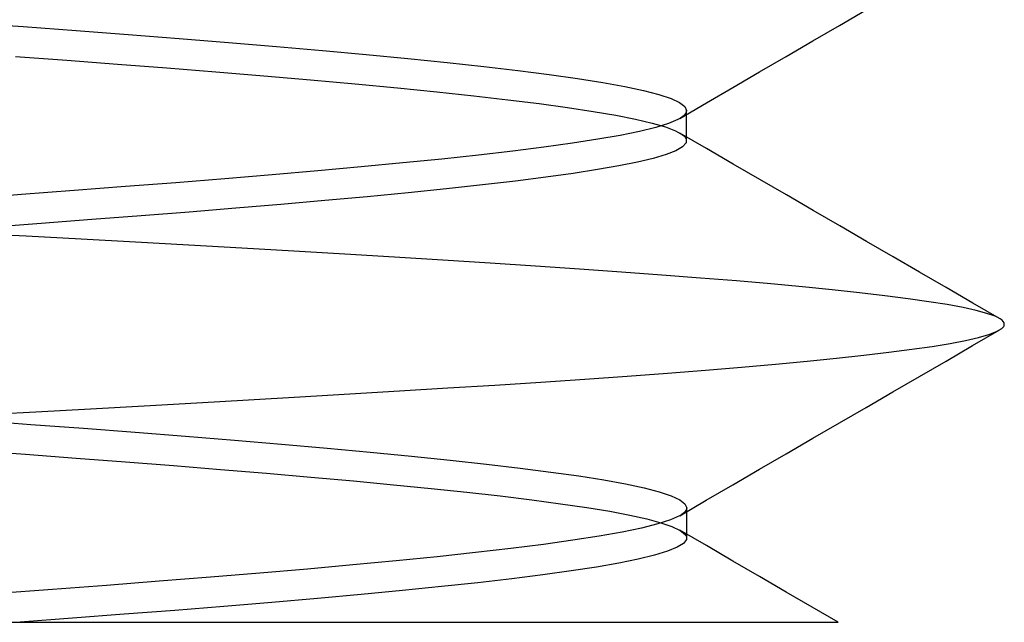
# Model space of a CAD drawing. Header units: millimetres. Extents: x 0 to 93, y 0 to 191.
# Tile 99 of 148: x 7.861 to 9.1, y 184.8 to 185.558. Entities that reach past the tile are written whole.
import ezdxf

# ---------------------------------------------------------------- set-up
doc = ezdxf.new("R2010")
doc.units = ezdxf.units.MM
doc.layers.add('MAIN-2', color=7, linetype='Continuous')

msp = doc.modelspace()

# ---------------------------------------------------------------- linework, layer by layer
at = {"layer": 'MAIN-2'}
for p, q in [((8.8924, 185.5512), (8.9259, 185.5707)), ((8.8924, 185.5512), (8.9259, 185.5707)), ((7.7967, 185.5548), (7.8647, 185.5498)), ((7.7967, 185.5548), (7.8647, 185.5498)), ((7.8647, 185.5498), (7.9316, 185.5448)), ((7.8647, 185.5498), (7.9316, 185.5448)), ((7.9316, 185.5448), (7.9972, 185.5397)), ((7.9316, 185.5448), (7.9972, 185.5397)), ((8.8588, 185.5317), (8.8924, 185.5512)), ((8.8588, 185.5317), (8.8924, 185.5512)), ((7.9972, 185.5397), (8.0613, 185.5347)), ((7.9972, 185.5397), (8.0613, 185.5347)), ((8.0613, 185.5347), (8.1235, 185.5297)), ((8.0613, 185.5347), (8.1235, 185.5297)), ((8.1235, 185.5297), (8.1837, 185.5246)), ((8.1235, 185.5297), (8.1837, 185.5246)), ((8.1837, 185.5246), (8.2415, 185.5196)), ((8.1837, 185.5246), (8.2415, 185.5196)), ((8.8252, 185.5122), (8.8588, 185.5317)), ((8.8252, 185.5122), (8.8588, 185.5317)), ((7.8551, 185.5123), (7.92, 185.5074)), ((7.8551, 185.5123), (7.92, 185.5074)), ((8.2415, 185.5196), (8.2967, 185.5146)), ((8.2415, 185.5196), (8.2967, 185.5146)), ((8.2967, 185.5146), (8.3491, 185.5095)), ((8.2967, 185.5146), (8.3491, 185.5095)), ((8.3491, 185.5095), (8.3985, 185.5045)), ((8.3491, 185.5095), (8.3985, 185.5045)), ((8.7918, 185.4927), (8.8252, 185.5122)), ((8.7918, 185.4927), (8.8252, 185.5122)), ((7.92, 185.5074), (7.9836, 185.5026)), ((7.92, 185.5074), (7.9836, 185.5026)), ((7.9836, 185.5026), (8.0459, 185.4978)), ((7.9836, 185.5026), (8.0459, 185.4978)), ((8.0459, 185.4978), (8.1072, 185.4929)), ((8.0459, 185.4978), (8.1072, 185.4929)), ((8.3985, 185.5045), (8.4447, 185.4995)), ((8.3985, 185.5045), (8.4447, 185.4995)), ((8.4447, 185.4995), (8.4875, 185.4944)), ((8.4447, 185.4995), (8.4875, 185.4944)), ((8.1072, 185.4929), (8.1676, 185.4878)), ((8.1072, 185.4929), (8.1676, 185.4878)), ((8.1676, 185.4878), (8.2264, 185.4827)), ((8.1676, 185.4878), (8.2264, 185.4827)), ((8.4875, 185.4944), (8.5268, 185.4894)), ((8.4875, 185.4944), (8.5268, 185.4894)), ((8.5268, 185.4894), (8.5625, 185.4843)), ((8.5268, 185.4894), (8.5625, 185.4843)), ((8.5625, 185.4843), (8.5943, 185.4793)), ((8.5625, 185.4843), (8.5943, 185.4793)), ((8.7583, 185.4733), (8.7918, 185.4927)), ((8.7583, 185.4733), (8.7918, 185.4927)), ((8.2264, 185.4827), (8.2827, 185.4776)), ((8.2264, 185.4827), (8.2827, 185.4776)), ((8.2827, 185.4776), (8.3359, 185.4726)), ((8.2827, 185.4776), (8.3359, 185.4726)), ((8.3359, 185.4726), (8.3857, 185.4676)), ((8.3359, 185.4726), (8.3857, 185.4676)), ((8.5943, 185.4793), (8.6221, 185.4743)), ((8.5943, 185.4793), (8.6221, 185.4743)), ((8.6221, 185.4743), (8.6457, 185.4692)), ((8.6221, 185.4743), (8.6457, 185.4692)), ((8.7248, 185.4538), (8.7583, 185.4733)), ((8.7248, 185.4538), (8.7583, 185.4733)), ((8.3857, 185.4676), (8.432, 185.4627)), ((8.3857, 185.4676), (8.432, 185.4627)), ((8.432, 185.4627), (8.4749, 185.4578)), ((8.432, 185.4627), (8.4749, 185.4578)), ((8.6457, 185.4692), (8.6651, 185.4642)), ((8.6457, 185.4692), (8.6651, 185.4642)), ((8.6651, 185.4642), (8.6803, 185.4592)), ((8.6651, 185.4642), (8.6803, 185.4592)), ((8.6803, 185.4592), (8.6911, 185.4541)), ((8.6803, 185.4592), (8.6911, 185.4541)), ((8.4749, 185.4578), (8.5143, 185.4529)), ((8.4749, 185.4578), (8.5143, 185.4529)), ((8.5143, 185.4529), (8.5501, 185.448)), ((8.5143, 185.4529), (8.5501, 185.448)), ((8.5501, 185.448), (8.5823, 185.4431)), ((8.5501, 185.448), (8.5823, 185.4431)), ((8.6911, 185.4541), (8.6977, 185.4491)), ((8.6911, 185.4541), (8.6977, 185.4491)), ((8.6913, 185.4343), (8.7248, 185.4538)), ((8.6913, 185.4343), (8.7248, 185.4538)), ((8.6977, 185.4491), (8.6998, 185.4441)), ((8.6977, 185.4491), (8.6998, 185.4441)), ((8.5823, 185.4431), (8.6108, 185.4382)), ((8.5823, 185.4431), (8.6108, 185.4382)), ((8.6108, 185.4382), (8.6355, 185.4332)), ((8.6108, 185.4382), (8.6355, 185.4332)), ((8.6355, 185.4332), (8.6564, 185.4283)), ((8.6355, 185.4332), (8.6564, 185.4283)), ((8.6923, 185.4347), (8.689, 185.4328)), ((8.6923, 185.4347), (8.689, 185.4328)), ((8.695, 185.4366), (8.6923, 185.4347)), ((8.695, 185.4366), (8.6923, 185.4347)), ((8.6971, 185.4385), (8.695, 185.4366)), ((8.6971, 185.4385), (8.695, 185.4366)), ((8.6986, 185.4403), (8.6971, 185.4385)), ((8.6986, 185.4403), (8.6971, 185.4385)), ((8.6995, 185.4422), (8.6986, 185.4403)), ((8.6995, 185.4422), (8.6986, 185.4403)), ((8.6998, 185.4441), (8.6995, 185.4422)), ((8.6998, 185.4441), (8.6995, 185.4422)), ((8.6998, 185.4409), (8.6998, 185.444)), ((8.6998, 185.4409), (8.6998, 185.444)), ((8.6998, 185.4377), (8.6998, 185.4409)), ((8.6998, 185.4377), (8.6998, 185.4409)), ((8.6998, 185.4345), (8.6998, 185.4377)), ((8.6998, 185.4345), (8.6998, 185.4377)), ((8.6998, 185.4313), (8.6998, 185.4345)), ((8.6998, 185.4313), (8.6998, 185.4345)), ((8.661, 185.4229), (8.6407, 185.4179)), ((8.661, 185.4229), (8.6407, 185.4179)), ((8.6564, 185.4283), (8.6733, 185.4235)), ((8.6564, 185.4283), (8.6733, 185.4235)), ((8.6771, 185.4279), (8.661, 185.4229)), ((8.6771, 185.4279), (8.661, 185.4229)), ((8.6733, 185.4235), (8.6861, 185.4186)), ((8.6733, 185.4235), (8.6861, 185.4186)), ((8.689, 185.4328), (8.6771, 185.4279)), ((8.689, 185.4328), (8.6771, 185.4279)), ((8.6998, 185.4281), (8.6998, 185.4313)), ((8.6998, 185.4281), (8.6998, 185.4313)), ((8.6998, 185.4249), (8.6998, 185.4281)), ((8.6998, 185.4249), (8.6998, 185.4281)), ((8.6998, 185.4217), (8.6998, 185.4249)), ((8.6998, 185.4217), (8.6998, 185.4249)), ((8.6998, 185.4185), (8.6998, 185.4217)), ((8.6998, 185.4185), (8.6998, 185.4217)), ((8.6164, 185.4129), (8.5882, 185.408)), ((8.6164, 185.4129), (8.5882, 185.408)), ((8.6407, 185.4179), (8.6164, 185.4129)), ((8.6407, 185.4179), (8.6164, 185.4129)), ((8.6861, 185.4186), (8.6948, 185.4137)), ((8.6861, 185.4186), (8.6948, 185.4137)), ((8.725, 185.3963), (8.6915, 185.4158)), ((8.725, 185.3963), (8.6915, 185.4158)), ((8.6948, 185.4137), (8.6959, 185.4128)), ((8.6948, 185.4137), (8.6959, 185.4128)), ((8.6959, 185.4128), (8.6969, 185.4118)), ((8.6959, 185.4128), (8.6969, 185.4118)), ((8.6969, 185.4118), (8.6978, 185.4109)), ((8.6969, 185.4118), (8.6978, 185.4109)), ((8.6978, 185.4109), (8.6985, 185.41)), ((8.6978, 185.4109), (8.6985, 185.41)), ((8.6985, 185.41), (8.6991, 185.4091)), ((8.6985, 185.41), (8.6991, 185.4091)), ((8.6991, 185.4091), (8.6995, 185.4082)), ((8.6991, 185.4091), (8.6995, 185.4082)), ((8.6998, 185.4154), (8.6998, 185.4185)), ((8.6998, 185.4154), (8.6998, 185.4185)), ((8.6998, 185.4122), (8.6998, 185.4154)), ((8.6998, 185.4122), (8.6998, 185.4154)), ((8.6998, 185.4091), (8.6998, 185.4122)), ((8.6998, 185.4091), (8.6998, 185.4122)), ((8.6998, 185.4059), (8.6998, 185.4091)), ((8.6998, 185.4059), (8.6998, 185.4091)), ((8.5204, 185.398), (8.481, 185.3931)), ((8.5204, 185.398), (8.481, 185.3931)), ((8.5561, 185.403), (8.5204, 185.398)), ((8.5561, 185.403), (8.5204, 185.398)), ((8.5882, 185.408), (8.5561, 185.403)), ((8.5882, 185.408), (8.5561, 185.403)), ((8.6949, 185.3983), (8.6864, 185.3934)), ((8.6949, 185.3983), (8.6864, 185.3934)), ((8.6992, 185.4033), (8.6949, 185.3983)), ((8.6992, 185.4033), (8.6949, 185.3983)), ((8.6995, 185.4082), (8.6992, 185.4033)), ((8.6995, 185.4082), (8.6992, 185.4033)), ((8.7586, 185.3768), (8.725, 185.3963)), ((8.7586, 185.3768), (8.725, 185.3963)), ((8.4381, 185.3881), (8.392, 185.3831)), ((8.4381, 185.3881), (8.392, 185.3831)), ((8.481, 185.3931), (8.4381, 185.3881)), ((8.481, 185.3931), (8.4381, 185.3881)), ((8.658, 185.3839), (8.6382, 185.3792)), ((8.658, 185.3839), (8.6382, 185.3792)), ((8.6741, 185.3886), (8.658, 185.3839)), ((8.6741, 185.3886), (8.658, 185.3839)), ((8.6864, 185.3934), (8.6741, 185.3886)), ((8.6864, 185.3934), (8.6741, 185.3886)), ((8.2905, 185.3732), (8.2356, 185.3682)), ((8.2905, 185.3732), (8.2356, 185.3682)), ((8.3427, 185.3781), (8.2905, 185.3732)), ((8.3427, 185.3781), (8.2905, 185.3732)), ((8.392, 185.3831), (8.3427, 185.3781)), ((8.392, 185.3831), (8.3427, 185.3781)), ((8.6148, 185.3745), (8.5877, 185.3698)), ((8.6148, 185.3745), (8.5877, 185.3698)), ((8.6382, 185.3792), (8.6148, 185.3745)), ((8.6382, 185.3792), (8.6148, 185.3745)), ((8.7921, 185.3573), (8.7586, 185.3768)), ((8.7921, 185.3573), (8.7586, 185.3768)), ((8.1783, 185.3632), (8.1188, 185.3582)), ((8.1783, 185.3632), (8.1188, 185.3582)), ((8.2356, 185.3682), (8.1783, 185.3632)), ((8.2356, 185.3682), (8.1783, 185.3632)), ((8.5227, 185.3601), (8.4847, 185.3553)), ((8.5227, 185.3601), (8.4847, 185.3553)), ((8.5571, 185.365), (8.5227, 185.3601)), ((8.5571, 185.365), (8.5227, 185.3601)), ((8.5877, 185.3698), (8.5571, 185.365)), ((8.5877, 185.3698), (8.5571, 185.365)), ((7.9938, 185.3483), (7.9289, 185.3433)), ((7.9938, 185.3483), (7.9289, 185.3433)), ((8.0572, 185.3533), (7.9938, 185.3483)), ((8.0572, 185.3533), (7.9938, 185.3483)), ((8.1188, 185.3582), (8.0572, 185.3533)), ((8.1188, 185.3582), (8.0572, 185.3533)), ((8.4431, 185.3504), (8.3979, 185.3455)), ((8.4431, 185.3504), (8.3979, 185.3455)), ((8.4847, 185.3553), (8.4431, 185.3504)), ((8.4847, 185.3553), (8.4431, 185.3504)), ((8.8256, 185.3379), (8.7921, 185.3573)), ((8.8256, 185.3379), (8.7921, 185.3573)), ((7.8627, 185.3383), (7.7954, 185.3333)), ((7.8627, 185.3383), (7.7954, 185.3333)), ((7.9289, 185.3433), (7.8627, 185.3383)), ((7.9289, 185.3433), (7.8627, 185.3383)), ((8.298, 185.3357), (8.2444, 185.3309)), ((8.298, 185.3357), (8.2444, 185.3309)), ((8.3494, 185.3406), (8.298, 185.3357)), ((8.3494, 185.3406), (8.298, 185.3357)), ((8.3979, 185.3455), (8.3494, 185.3406)), ((8.3979, 185.3455), (8.3494, 185.3406)), ((8.8592, 185.3184), (8.8256, 185.3379)), ((8.8592, 185.3184), (8.8256, 185.3379)), ((8.1892, 185.326), (8.1325, 185.3212)), ((8.1892, 185.326), (8.1325, 185.3212)), ((8.2444, 185.3309), (8.1892, 185.326)), ((8.2444, 185.3309), (8.1892, 185.326)), ((8.0135, 185.3115), (7.9513, 185.3068)), ((8.0135, 185.3115), (7.9513, 185.3068)), ((8.074, 185.3163), (8.0135, 185.3115)), ((8.074, 185.3163), (8.0135, 185.3115)), ((8.1325, 185.3212), (8.074, 185.3163)), ((8.1325, 185.3212), (8.074, 185.3163)), ((8.8927, 185.2989), (8.8592, 185.3184)), ((8.8927, 185.2989), (8.8592, 185.3184)), ((7.8876, 185.302), (7.8228, 185.2972)), ((7.8876, 185.302), (7.8228, 185.2972)), ((7.9513, 185.3068), (7.8876, 185.302)), ((7.9513, 185.3068), (7.8876, 185.302)), ((8.9263, 185.2794), (8.8927, 185.2989)), ((8.9263, 185.2794), (8.8927, 185.2989)), ((7.8687, 185.2858), (7.7991, 185.2895)), ((7.8687, 185.2858), (7.7991, 185.2895)), ((7.9378, 185.2821), (7.8687, 185.2858)), ((7.9378, 185.2821), (7.8687, 185.2858)), ((8.0061, 185.2784), (7.9378, 185.2821)), ((8.0061, 185.2784), (7.9378, 185.2821)), ((8.0736, 185.2746), (8.0061, 185.2784)), ((8.0736, 185.2746), (8.0061, 185.2784)), ((8.1401, 185.2708), (8.0736, 185.2746)), ((8.1401, 185.2708), (8.0736, 185.2746)), ((8.9598, 185.26), (8.9263, 185.2794)), ((8.9598, 185.26), (8.9263, 185.2794)), ((8.2055, 185.267), (8.1401, 185.2708)), ((8.2055, 185.267), (8.1401, 185.2708)), ((8.2696, 185.2632), (8.2055, 185.267)), ((8.2696, 185.2632), (8.2055, 185.267)), ((8.3322, 185.2594), (8.2696, 185.2632)), ((8.3322, 185.2594), (8.2696, 185.2632)), ((8.9932, 185.2406), (8.9598, 185.26)), ((8.9932, 185.2406), (8.9598, 185.26)), ((8.3932, 185.2557), (8.3322, 185.2594)), ((8.3932, 185.2557), (8.3322, 185.2594)), ((8.4525, 185.2519), (8.3932, 185.2557)), ((8.4525, 185.2519), (8.3932, 185.2557)), ((8.5098, 185.2482), (8.4525, 185.2519)), ((8.5098, 185.2482), (8.4525, 185.2519)), ((8.565, 185.2444), (8.5098, 185.2482)), ((8.565, 185.2444), (8.5098, 185.2482)), ((8.6181, 185.2407), (8.565, 185.2444)), ((8.6181, 185.2407), (8.565, 185.2444)), ((8.6689, 185.237), (8.6181, 185.2407)), ((8.6689, 185.237), (8.6181, 185.2407)), ((8.7172, 185.2333), (8.6689, 185.237)), ((8.7172, 185.2333), (8.6689, 185.237)), ((9.0267, 185.2212), (8.9932, 185.2406)), ((9.0267, 185.2212), (8.9932, 185.2406)), ((8.7629, 185.2296), (8.7172, 185.2333)), ((8.7629, 185.2296), (8.7172, 185.2333)), ((8.8058, 185.2259), (8.7629, 185.2296)), ((8.8058, 185.2259), (8.7629, 185.2296)), ((8.8459, 185.2222), (8.8058, 185.2259)), ((8.8459, 185.2222), (8.8058, 185.2259)), ((8.8831, 185.2184), (8.8459, 185.2222)), ((8.8831, 185.2184), (8.8459, 185.2222)), ((8.9177, 185.2147), (8.8831, 185.2184)), ((8.9177, 185.2147), (8.8831, 185.2184)), ((8.9496, 185.2109), (8.9177, 185.2147)), ((8.9496, 185.2109), (8.9177, 185.2147)), ((8.9787, 185.2072), (8.9496, 185.2109)), ((8.9787, 185.2072), (8.9496, 185.2109)), ((9.0601, 185.2018), (9.0267, 185.2212)), ((9.0601, 185.2018), (9.0267, 185.2212)), ((9.0049, 185.2034), (8.9787, 185.2072)), ((9.0049, 185.2034), (8.9787, 185.2072)), ((9.028, 185.1998), (9.0049, 185.2034)), ((9.028, 185.1998), (9.0049, 185.2034)), ((9.0479, 185.1961), (9.028, 185.1998)), ((9.0479, 185.1961), (9.028, 185.1998)), ((9.0936, 185.1824), (9.0601, 185.2018)), ((9.0936, 185.1824), (9.0601, 185.2018)), ((9.0645, 185.1925), (9.0479, 185.1961)), ((9.0645, 185.1925), (9.0479, 185.1961)), ((9.078, 185.1888), (9.0645, 185.1925)), ((9.078, 185.1888), (9.0645, 185.1925)), ((9.0882, 185.1851), (9.078, 185.1888)), ((9.0882, 185.1851), (9.078, 185.1888)), ((9.0917, 185.1835), (9.0882, 185.1851)), ((9.0917, 185.1835), (9.0882, 185.1851)), ((9.0946, 185.1818), (9.0917, 185.1835)), ((9.0946, 185.1818), (9.0917, 185.1835)), ((9.0969, 185.1801), (9.0946, 185.1818)), ((9.0969, 185.1801), (9.0946, 185.1818)), ((9.0985, 185.1785), (9.0969, 185.1801)), ((9.0985, 185.1785), (9.0969, 185.1801)), ((9.0995, 185.1768), (9.0985, 185.1785)), ((9.0995, 185.1768), (9.0985, 185.1785)), ((9.099, 185.1724), (9.0994, 185.1733)), ((9.099, 185.1724), (9.0994, 185.1733)), ((9.0994, 185.1733), (9.0997, 185.1742)), ((9.0994, 185.1733), (9.0997, 185.1742)), ((9.0998, 185.1751), (9.0995, 185.1768)), ((9.0998, 185.1751), (9.0995, 185.1768)), ((9.0997, 185.1742), (9.0998, 185.1751)), ((9.0997, 185.1742), (9.0998, 185.1751)), ((9.0599, 185.1482), (9.0933, 185.1676)), ((9.0599, 185.1482), (9.0933, 185.1676)), ((9.0674, 185.1584), (9.0804, 185.1621)), ((9.0674, 185.1584), (9.0804, 185.1621)), ((9.0804, 185.1621), (9.0901, 185.1659)), ((9.0804, 185.1621), (9.0901, 185.1659)), ((9.0901, 185.1659), (9.0965, 185.1697)), ((9.0901, 185.1659), (9.0965, 185.1697)), ((9.0965, 185.1697), (9.0975, 185.1706)), ((9.0965, 185.1697), (9.0975, 185.1706)), ((9.0975, 185.1706), (9.0983, 185.1715)), ((9.0975, 185.1706), (9.0983, 185.1715)), ((9.0983, 185.1715), (9.099, 185.1724)), ((9.0983, 185.1715), (9.099, 185.1724)), ((9.009, 185.1472), (9.0316, 185.1509)), ((9.009, 185.1472), (9.0316, 185.1509)), ((9.0264, 185.1288), (9.0599, 185.1482)), ((9.0264, 185.1288), (9.0599, 185.1482)), ((9.0316, 185.1509), (9.0511, 185.1546)), ((9.0316, 185.1509), (9.0511, 185.1546)), ((9.0511, 185.1546), (9.0674, 185.1584)), ((9.0511, 185.1546), (9.0674, 185.1584)), ((8.8886, 185.1325), (8.923, 185.1362)), ((8.8886, 185.1325), (8.923, 185.1362)), ((8.923, 185.1362), (8.9545, 185.1399)), ((8.923, 185.1362), (8.9545, 185.1399)), ((8.9545, 185.1399), (8.9832, 185.1436)), ((8.9545, 185.1399), (8.9832, 185.1436)), ((8.9832, 185.1436), (9.009, 185.1472)), ((8.9832, 185.1436), (9.009, 185.1472)), ((8.7691, 185.1212), (8.8117, 185.125)), ((8.7691, 185.1212), (8.8117, 185.125)), ((8.8117, 185.125), (8.8515, 185.1288)), ((8.8117, 185.125), (8.8515, 185.1288)), ((8.8515, 185.1288), (8.8886, 185.1325)), ((8.8515, 185.1288), (8.8886, 185.1325)), ((8.993, 185.1094), (9.0264, 185.1288)), ((8.993, 185.1094), (9.0264, 185.1288)), ((8.625, 185.1098), (8.6757, 185.1136)), ((8.625, 185.1098), (8.6757, 185.1136)), ((8.6757, 185.1136), (8.7237, 185.1174)), ((8.6757, 185.1136), (8.7237, 185.1174)), ((8.7237, 185.1174), (8.7691, 185.1212)), ((8.7237, 185.1174), (8.7691, 185.1212)), ((8.3993, 185.0949), (8.4587, 185.0986)), ((8.3993, 185.0949), (8.4587, 185.0986)), ((8.4587, 185.0986), (8.5163, 185.1023)), ((8.4587, 185.0986), (8.5163, 185.1023)), ((8.5163, 185.1023), (8.5718, 185.1061)), ((8.5163, 185.1023), (8.5718, 185.1061)), ((8.5718, 185.1061), (8.625, 185.1098)), ((8.5718, 185.1061), (8.625, 185.1098)), ((8.9596, 185.09), (8.993, 185.1094)), ((8.9596, 185.09), (8.993, 185.1094)), ((8.2129, 185.0837), (8.2762, 185.0874)), ((8.2129, 185.0837), (8.2762, 185.0874)), ((8.2762, 185.0874), (8.3384, 185.0911)), ((8.2762, 185.0874), (8.3384, 185.0911)), ((8.3384, 185.0911), (8.3993, 185.0949)), ((8.3384, 185.0911), (8.3993, 185.0949)), ((8.926, 185.0705), (8.9596, 185.09)), ((8.926, 185.0705), (8.9596, 185.09)), ((8.0173, 185.0725), (8.0836, 185.0763)), ((8.0173, 185.0725), (8.0836, 185.0763)), ((8.0836, 185.0763), (8.1487, 185.08)), ((8.0836, 185.0763), (8.1487, 185.08)), ((8.1487, 185.08), (8.2129, 185.0837)), ((8.1487, 185.08), (8.2129, 185.0837)), ((7.8112, 185.0612), (7.8809, 185.065)), ((7.8112, 185.0612), (7.8809, 185.065)), ((7.8809, 185.065), (7.9498, 185.0688)), ((7.8809, 185.065), (7.9498, 185.0688)), ((7.9498, 185.0688), (8.0173, 185.0725)), ((7.9498, 185.0688), (8.0173, 185.0725)), ((8.8925, 185.0511), (8.926, 185.0705)), ((8.8925, 185.0511), (8.926, 185.0705)), ((7.807, 185.0541), (7.8744, 185.0491)), ((7.807, 185.0541), (7.8744, 185.0491)), ((7.8744, 185.0491), (7.9407, 185.0441)), ((7.8744, 185.0491), (7.9407, 185.0441)), ((8.8589, 185.0316), (8.8925, 185.0511)), ((8.8589, 185.0316), (8.8925, 185.0511)), ((7.9407, 185.0441), (8.0057, 185.0391)), ((7.9407, 185.0441), (8.0057, 185.0391)), ((8.0057, 185.0391), (8.0692, 185.0341)), ((8.0057, 185.0391), (8.0692, 185.0341)), ((8.0692, 185.0341), (8.1307, 185.0291)), ((8.0692, 185.0341), (8.1307, 185.0291)), ((8.1307, 185.0291), (8.1902, 185.0241)), ((8.1307, 185.0291), (8.1902, 185.0241)), ((8.8254, 185.0121), (8.8589, 185.0316)), ((8.8254, 185.0121), (8.8589, 185.0316)), ((7.8026, 185.0162), (7.8678, 185.0114)), ((7.8026, 185.0162), (7.8678, 185.0114)), ((8.1902, 185.0241), (8.2473, 185.0191)), ((8.1902, 185.0241), (8.2473, 185.0191)), ((8.2473, 185.0191), (8.3018, 185.0141)), ((8.2473, 185.0191), (8.3018, 185.0141)), ((8.3018, 185.0141), (8.3536, 185.0091)), ((8.3018, 185.0141), (8.3536, 185.0091)), ((8.7918, 184.9926), (8.8254, 185.0121)), ((8.7918, 184.9926), (8.8254, 185.0121)), ((7.8678, 185.0114), (7.9316, 185.0066)), ((7.8678, 185.0114), (7.9316, 185.0066)), ((7.9316, 185.0066), (7.9938, 185.0018)), ((7.9316, 185.0066), (7.9938, 185.0018)), ((7.9938, 185.0018), (8.0542, 184.9971)), ((7.9938, 185.0018), (8.0542, 184.9971)), ((8.3536, 185.0091), (8.4024, 185.0041)), ((8.3536, 185.0091), (8.4024, 185.0041)), ((8.4024, 185.0041), (8.448, 184.9991)), ((8.4024, 185.0041), (8.448, 184.9991)), ((8.0542, 184.9971), (8.1133, 184.9923)), ((8.0542, 184.9971), (8.1133, 184.9923)), ((8.1133, 184.9923), (8.171, 184.9875)), ((8.1133, 184.9923), (8.171, 184.9875)), ((8.171, 184.9875), (8.2271, 184.9827)), ((8.171, 184.9875), (8.2271, 184.9827)), ((8.448, 184.9991), (8.4904, 184.9941)), ((8.448, 184.9991), (8.4904, 184.9941)), ((8.4904, 184.9941), (8.5292, 184.9891)), ((8.4904, 184.9941), (8.5292, 184.9891)), ((8.5292, 184.9891), (8.5644, 184.9841)), ((8.5292, 184.9891), (8.5644, 184.9841)), ((8.7583, 184.9731), (8.7918, 184.9926)), ((8.7583, 184.9731), (8.7918, 184.9926)), ((8.2271, 184.9827), (8.2806, 184.9779)), ((8.2271, 184.9827), (8.2806, 184.9779)), ((8.2806, 184.9779), (8.3311, 184.9731)), ((8.2806, 184.9779), (8.3311, 184.9731)), ((8.5644, 184.9841), (8.5957, 184.9791)), ((8.5644, 184.9841), (8.5957, 184.9791)), ((8.5957, 184.9791), (8.6231, 184.9741)), ((8.5957, 184.9791), (8.6231, 184.9741)), ((8.3311, 184.9731), (8.3785, 184.9684)), ((8.3311, 184.9731), (8.3785, 184.9684)), ((8.3785, 184.9684), (8.4231, 184.9637)), ((8.3785, 184.9684), (8.4231, 184.9637)), ((8.4231, 184.9637), (8.4654, 184.9589)), ((8.4231, 184.9637), (8.4654, 184.9589)), ((8.6231, 184.9741), (8.6463, 184.9691)), ((8.6231, 184.9741), (8.6463, 184.9691)), ((8.6463, 184.9691), (8.6655, 184.9641)), ((8.6463, 184.9691), (8.6655, 184.9641)), ((8.6655, 184.9641), (8.6805, 184.9591)), ((8.6655, 184.9641), (8.6805, 184.9591)), ((8.7247, 184.9536), (8.7583, 184.9731)), ((8.7247, 184.9536), (8.7583, 184.9731)), ((8.4654, 184.9589), (8.505, 184.954)), ((8.4654, 184.9589), (8.505, 184.954)), ((8.505, 184.954), (8.5414, 184.9491)), ((8.505, 184.954), (8.5414, 184.9491)), ((8.6805, 184.9591), (8.6913, 184.9541)), ((8.6805, 184.9591), (8.6913, 184.9541)), ((8.6912, 184.934), (8.7247, 184.9536)), ((8.6912, 184.934), (8.7247, 184.9536)), ((8.6913, 184.9541), (8.6978, 184.9491)), ((8.6913, 184.9541), (8.6978, 184.9491)), ((8.5414, 184.9491), (8.5742, 184.9443)), ((8.5414, 184.9491), (8.5742, 184.9443)), ((8.5742, 184.9443), (8.6031, 184.9396)), ((8.5742, 184.9443), (8.6031, 184.9396)), ((8.6031, 184.9396), (8.6283, 184.9349)), ((8.6031, 184.9396), (8.6283, 184.9349)), ((8.6977, 184.939), (8.696, 184.9373)), ((8.6977, 184.939), (8.696, 184.9373)), ((8.699, 184.9407), (8.6977, 184.939)), ((8.699, 184.9407), (8.6977, 184.939)), ((8.6978, 184.9491), (8.7, 184.9441)), ((8.6978, 184.9491), (8.7, 184.9441)), ((8.6997, 184.9424), (8.699, 184.9407)), ((8.6997, 184.9424), (8.699, 184.9407)), ((8.7, 184.9441), (8.6997, 184.9424)), ((8.7, 184.9441), (8.6997, 184.9424)), ((8.7, 184.9409), (8.7, 184.944)), ((8.7, 184.9409), (8.7, 184.944)), ((8.7, 184.9377), (8.7, 184.9409)), ((8.7, 184.9377), (8.7, 184.9409)), ((8.7, 184.9345), (8.7, 184.9377)), ((8.7, 184.9345), (8.7, 184.9377)), ((8.6283, 184.9349), (8.6498, 184.9301)), ((8.6283, 184.9349), (8.6498, 184.9301)), ((8.6498, 184.9301), (8.6675, 184.9253)), ((8.6498, 184.9301), (8.6675, 184.9253)), ((8.6796, 184.9288), (8.6637, 184.9237)), ((8.6796, 184.9288), (8.6637, 184.9237)), ((8.6675, 184.9253), (8.6815, 184.9205)), ((8.6675, 184.9253), (8.6815, 184.9205)), ((8.691, 184.934), (8.6796, 184.9288)), ((8.691, 184.934), (8.6796, 184.9288)), ((8.6937, 184.9357), (8.691, 184.934)), ((8.6937, 184.9357), (8.691, 184.934)), ((8.696, 184.9373), (8.6937, 184.9357)), ((8.696, 184.9373), (8.6937, 184.9357)), ((8.7, 184.9313), (8.7, 184.9345)), ((8.7, 184.9313), (8.7, 184.9345)), ((8.7, 184.9281), (8.7, 184.9313)), ((8.7, 184.9281), (8.7, 184.9313)), ((8.7, 184.9249), (8.7, 184.9281)), ((8.7, 184.9249), (8.7, 184.9281)), ((8.6186, 184.9134), (8.5898, 184.9082)), ((8.6186, 184.9134), (8.5898, 184.9082)), ((8.6433, 184.9185), (8.6186, 184.9134)), ((8.6433, 184.9185), (8.6186, 184.9134)), ((8.6637, 184.9237), (8.6433, 184.9185)), ((8.6637, 184.9237), (8.6433, 184.9185)), ((8.6815, 184.9205), (8.6917, 184.9156)), ((8.6815, 184.9205), (8.6917, 184.9156)), ((8.7248, 184.8964), (8.6912, 184.9159)), ((8.7248, 184.8964), (8.6912, 184.9159)), ((8.6917, 184.9156), (8.6978, 184.9108)), ((8.6917, 184.9156), (8.6978, 184.9108)), ((8.7, 184.9217), (8.7, 184.9249)), ((8.7, 184.9217), (8.7, 184.9249)), ((8.7, 184.9185), (8.7, 184.9217)), ((8.7, 184.9185), (8.7, 184.9217)), ((8.7, 184.9154), (8.7, 184.9185)), ((8.7, 184.9154), (8.7, 184.9185)), ((8.7, 184.9122), (8.7, 184.9154)), ((8.7, 184.9122), (8.7, 184.9154)), ((8.5567, 184.9031), (8.5197, 184.8979)), ((8.5567, 184.9031), (8.5197, 184.8979)), ((8.5898, 184.9082), (8.5567, 184.9031)), ((8.5898, 184.9082), (8.5567, 184.9031)), ((8.6997, 184.9041), (8.696, 184.8992)), ((8.6997, 184.9041), (8.696, 184.8992)), ((8.6978, 184.9108), (8.6987, 184.9097)), ((8.6978, 184.9108), (8.6987, 184.9097)), ((8.6987, 184.9097), (8.6993, 184.9086)), ((8.6987, 184.9097), (8.6993, 184.9086)), ((8.6993, 184.9086), (8.6997, 184.9075)), ((8.6993, 184.9086), (8.6997, 184.9075)), ((8.6997, 184.9075), (8.6999, 184.9064)), ((8.6997, 184.9075), (8.6999, 184.9064)), ((8.6999, 184.9052), (8.6997, 184.9041)), ((8.6999, 184.9052), (8.6997, 184.9041)), ((8.6999, 184.9064), (8.6999, 184.9052)), ((8.6999, 184.9064), (8.6999, 184.9052)), ((8.7, 184.909), (8.7, 184.9122)), ((8.7, 184.909), (8.7, 184.9122)), ((8.7, 184.9058), (8.7, 184.909)), ((8.7, 184.9058), (8.7, 184.909)), ((8.4787, 184.8928), (8.434, 184.8876)), ((8.4787, 184.8928), (8.434, 184.8876)), ((8.5197, 184.8979), (8.4787, 184.8928)), ((8.5197, 184.8979), (8.4787, 184.8928)), ((8.6758, 184.8893), (8.6595, 184.8844)), ((8.6758, 184.8893), (8.6595, 184.8844)), ((8.6881, 184.8943), (8.6758, 184.8893)), ((8.6881, 184.8943), (8.6758, 184.8893)), ((8.696, 184.8992), (8.6881, 184.8943)), ((8.696, 184.8992), (8.6881, 184.8943)), ((8.7583, 184.8769), (8.7248, 184.8964)), ((8.7583, 184.8769), (8.7248, 184.8964)), ((8.3344, 184.8773), (8.2799, 184.8722)), ((8.3344, 184.8773), (8.2799, 184.8722)), ((8.3858, 184.8825), (8.3344, 184.8773)), ((8.3858, 184.8825), (8.3344, 184.8773)), ((8.434, 184.8876), (8.3858, 184.8825)), ((8.434, 184.8876), (8.3858, 184.8825)), ((8.6391, 184.8794), (8.6147, 184.8744)), ((8.6391, 184.8794), (8.6147, 184.8744)), ((8.6595, 184.8844), (8.6391, 184.8794)), ((8.6595, 184.8844), (8.6391, 184.8794)), ((8.7918, 184.8574), (8.7583, 184.8769)), ((8.7918, 184.8574), (8.7583, 184.8769)), ((8.2226, 184.867), (8.1627, 184.8619)), ((8.2226, 184.867), (8.1627, 184.8619)), ((8.2799, 184.8722), (8.2226, 184.867)), ((8.2799, 184.8722), (8.2226, 184.867)), ((8.5545, 184.8645), (8.519, 184.8596)), ((8.5545, 184.8645), (8.519, 184.8596)), ((8.5865, 184.8695), (8.5545, 184.8645)), ((8.5865, 184.8695), (8.5545, 184.8645)), ((8.6147, 184.8744), (8.5865, 184.8695)), ((8.6147, 184.8744), (8.5865, 184.8695)), ((8.0361, 184.8516), (7.9698, 184.8464)), ((8.0361, 184.8516), (7.9698, 184.8464)), ((8.1005, 184.8567), (8.0361, 184.8516)), ((8.1005, 184.8567), (8.0361, 184.8516)), ((8.1627, 184.8619), (8.1005, 184.8567)), ((8.1627, 184.8619), (8.1005, 184.8567)), ((8.4799, 184.8547), (8.4373, 184.8498)), ((8.4799, 184.8547), (8.4373, 184.8498)), ((8.519, 184.8596), (8.4799, 184.8547)), ((8.519, 184.8596), (8.4799, 184.8547)), ((8.8254, 184.8379), (8.7918, 184.8574)), ((8.8254, 184.8379), (8.7918, 184.8574)), ((7.902, 184.8413), (7.833, 184.8361)), ((7.902, 184.8413), (7.833, 184.8361)), ((7.9698, 184.8464), (7.902, 184.8413)), ((7.9698, 184.8464), (7.902, 184.8413)), ((8.3425, 184.8399), (8.2904, 184.8349)), ((8.3425, 184.8399), (8.2904, 184.8349)), ((8.3915, 184.8449), (8.3425, 184.8399)), ((8.3915, 184.8449), (8.3425, 184.8399)), ((8.4373, 184.8498), (8.3915, 184.8449)), ((8.4373, 184.8498), (8.3915, 184.8449)), ((8.2354, 184.8299), (8.1777, 184.8249)), ((8.2354, 184.8299), (8.1777, 184.8249)), ((8.2904, 184.8349), (8.2354, 184.8299)), ((8.2904, 184.8349), (8.2354, 184.8299)), ((8.8581, 184.8189), (8.8254, 184.8379)), ((8.8581, 184.8189), (8.8254, 184.8379)), ((8.0556, 184.8149), (7.992, 184.81)), ((8.0556, 184.8149), (7.992, 184.81)), ((8.1176, 184.8199), (8.0556, 184.8149)), ((8.1176, 184.8199), (8.0556, 184.8149)), ((8.1777, 184.8249), (8.1176, 184.8199)), ((8.1777, 184.8249), (8.1176, 184.8199)), ((8.8908, 184.7999), (8.8581, 184.8189)), ((8.8908, 184.7999), (8.8581, 184.8189)), ((7.927, 184.805), (7.8609, 184.8)), ((7.927, 184.805), (7.8609, 184.8)), ((7.992, 184.81), (7.927, 184.805)), ((7.992, 184.81), (7.927, 184.805)), ((7.8138, 184.8), (7.8609, 184.8)), ((7.8609, 184.8), (7.9487, 184.8)), ((7.9487, 184.8), (8.0365, 184.8)), ((8.0365, 184.8), (8.1242, 184.8)), ((8.1242, 184.8), (8.2115, 184.8)), ((8.2115, 184.8), (8.2978, 184.8)), ((8.2978, 184.8), (8.381, 184.8)), ((8.381, 184.8), (8.4586, 184.8)), ((8.4586, 184.8), (8.5292, 184.8)), ((8.5292, 184.8), (8.593, 184.8)), ((8.593, 184.8), (8.6506, 184.8)), ((8.6506, 184.8), (8.7034, 184.8)), ((8.7034, 184.8), (8.7518, 184.8)), ((8.7518, 184.8), (8.795, 184.8)), ((8.795, 184.8), (8.8315, 184.8)), ((8.8315, 184.8), (8.8597, 184.8)), ((8.8597, 184.8), (8.8783, 184.8)), ((8.8783, 184.8), (8.8882, 184.8)), ((8.8882, 184.8), (8.8907, 184.8))]:
    msp.add_line(p, q, dxfattribs=at)

doc.saveas('drawing.dxf')
